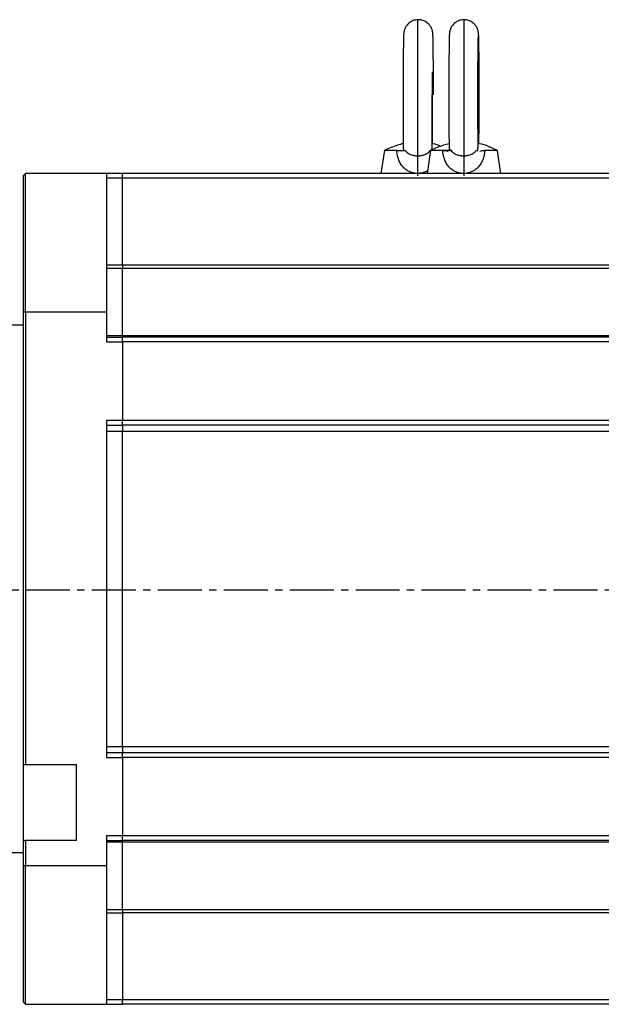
# Model space of a CAD drawing. Header units: millimetres. Extents: x 32146 to 33966, y 9971 to 11065.
# Tile 45 of 54: x 33641 to 33767, y 10259 to 10472. Entities that reach past the tile are written whole.
import ezdxf

# ---------------------------------------------------------------- set-up
doc = ezdxf.new("R2010")
doc.units = ezdxf.units.MM
doc.linetypes.add('CENTER2', pattern=[28.575, 19.05, -3.175, 3.175, -3.175])
doc.layers.add('Center', color=1, linetype='CENTER2')
doc.layers.add('Dim', color=2, linetype='Continuous')

msp = doc.modelspace()

# ---------------------------------------------------------------- linework, layer by layer
at = {"color": 7, "linetype": 'Continuous', "lineweight": 25}
for p, q in [((33719.57, 10444.11), (33718.82, 10439.1)), ((33722.24, 10444.1), (33719.57, 10444.1)), ((33723.74, 10444.33), (33723.69, 10444.1)), ((33729.57, 10444.11), (33728.82, 10439.1)), ((33732.2, 10444.1), (33729.57, 10444.1)), ((33734.06, 10444.1), (33731.36, 10444.1)), ((33734.06, 10444.1), (33733.64, 10444.26)), ((33733.7, 10444.31), (33733.65, 10444.07)), ((33739.84, 10444.07), (33739.81, 10444.62)), ((33744.06, 10444.1), (33741.32, 10444.1)), ((33744.82, 10439.1), (33744.06, 10444.1)), ((33641.82, 10439.1), (33641.32, 10438.6)), ((33641.32, 10438.6), (33641.32, 10409.1)), ((33659.32, 10439.1), (33641.82, 10439.1)), ((33641.82, 10409.1), (33641.82, 10439.1)), ((33659.32, 10439.1), (33659.32, 10409.1)), ((33662.82, 10439.1), (33659.32, 10439.1)), ((33662.82, 10438.1), (33659.32, 10438.1)), ((33662.82, 10438.1), (33662.82, 10439.1)), ((33784.82, 10439.1), (33662.82, 10439.1)), ((33662.82, 10419.31), (33662.82, 10438.1)), ((33784.82, 10438.1), (33662.82, 10438.1)), ((33659.32, 10419.31), (33662.82, 10419.31)), ((33662.82, 10418.53), (33659.32, 10418.53)), ((33662.82, 10419.31), (33662.82, 10418.53)), ((33662.82, 10419.31), (33784.82, 10419.31)), ((33662.82, 10403.98), (33662.82, 10418.53)), ((33784.82, 10418.53), (33662.82, 10418.53)), ((33641.32, 10409.1), (33641.82, 10409.1)), ((33641.32, 10409.1), (33641.32, 10311.06)), ((33641.82, 10409.1), (33659.32, 10409.1)), ((33641.82, 10409.1), (33641.82, 10311.06)), ((33659.32, 10409.1), (33659.32, 10402.6)), ((33641.32, 10406.25), (33638.12, 10406.25)), ((33659.32, 10403.98), (33662.82, 10403.98)), ((33659.32, 10403.6), (33662.82, 10403.6)), ((33662.82, 10403.98), (33662.82, 10403.6)), ((33662.82, 10403.98), (33784.82, 10403.98)), ((33662.82, 10402.6), (33662.82, 10403.6)), ((33784.82, 10403.6), (33662.82, 10403.6)), ((33659.32, 10402.6), (33662.82, 10402.6)), ((33662.82, 10402.6), (33662.82, 10385.6)), ((33784.82, 10402.6), (33662.82, 10402.6)), ((33659.32, 10385.6), (33659.32, 10312.6)), ((33662.82, 10385.6), (33659.32, 10385.6)), ((33659.32, 10384.6), (33662.82, 10384.6)), ((33662.82, 10384.6), (33662.82, 10385.6)), ((33784.82, 10385.6), (33662.82, 10385.6)), ((33662.82, 10384.6), (33662.82, 10383.21)), ((33784.82, 10384.6), (33662.82, 10384.6)), ((33662.82, 10383.21), (33659.32, 10383.21)), ((33662.82, 10314.98), (33662.82, 10383.21)), ((33784.82, 10383.21), (33662.82, 10383.21)), ((33659.32, 10314.98), (33662.82, 10314.98)), ((33662.82, 10314.98), (33662.82, 10313.6)), ((33662.82, 10314.98), (33784.82, 10314.98)), ((33662.82, 10313.6), (33659.32, 10313.6)), ((33659.32, 10312.6), (33662.82, 10312.6)), ((33662.82, 10312.6), (33662.82, 10313.6)), ((33784.82, 10313.6), (33662.82, 10313.6)), ((33662.82, 10312.6), (33662.82, 10295.6)), ((33784.82, 10312.6), (33662.82, 10312.6)), ((33641.32, 10311.06), (33641.82, 10311.06)), ((33641.32, 10311.06), (33641.32, 10294.56)), ((33641.82, 10311.06), (33652.82, 10311.06)), ((33652.82, 10294.56), (33652.82, 10311.06)), ((33641.32, 10294.56), (33641.82, 10294.56)), ((33641.32, 10294.56), (33641.32, 10289.1)), ((33652.82, 10294.56), (33641.82, 10294.56)), ((33641.82, 10294.56), (33641.82, 10289.1)), ((33659.32, 10295.6), (33659.32, 10289.1)), ((33662.82, 10295.6), (33659.32, 10295.6)), ((33659.32, 10294.6), (33662.82, 10294.6)), ((33662.82, 10294.6), (33662.82, 10295.6)), ((33784.82, 10295.6), (33662.82, 10295.6)), ((33662.82, 10294.6), (33662.82, 10294.22)), ((33784.82, 10294.6), (33662.82, 10294.6)), ((33662.82, 10294.22), (33659.32, 10294.22)), ((33662.82, 10279.67), (33662.82, 10294.22)), ((33784.82, 10294.22), (33662.82, 10294.22)), ((33638.12, 10291.95), (33641.32, 10291.95)), ((33641.32, 10289.1), (33641.32, 10259.6)), ((33641.82, 10289.1), (33641.32, 10289.1)), ((33659.32, 10289.1), (33641.82, 10289.1)), ((33641.82, 10259.1), (33641.82, 10289.1)), ((33659.32, 10289.1), (33659.32, 10259.1)), ((33659.32, 10279.67), (33662.82, 10279.67)), ((33662.82, 10279.67), (33662.82, 10278.88)), ((33662.82, 10279.67), (33784.82, 10279.67)), ((33659.32, 10278.88), (33662.82, 10278.88)), ((33662.82, 10278.88), (33662.82, 10260.1)), ((33784.82, 10278.88), (33662.82, 10278.88)), ((33641.32, 10259.6), (33641.82, 10259.1)), ((33641.82, 10259.1), (33659.32, 10259.1)), ((33662.82, 10260.1), (33659.32, 10260.1)), ((33659.32, 10259.1), (33662.82, 10259.1)), ((33662.82, 10259.1), (33662.82, 10260.1)), ((33784.82, 10260.1), (33662.82, 10260.1)), ((33784.82, 10259.1), (33662.82, 10259.1))]:
    msp.add_line(p, q, dxfattribs=at)
for points, knots in [([(33730.2, 10456.1), (33730.2, 10456.77), (33730.19, 10457.72), (33730.19, 10459.07), (33730.19, 10460.18), (33730.18, 10461.43), (33730.18, 10462.67), (33730.17, 10463.86), (33730.16, 10464.97), (33730.15, 10465.97), (33730.14, 10466.84), (33730.13, 10467.57), (33730.11, 10468.17), (33730.1, 10468.64), (33730.09, 10469), (33730.08, 10469.27), (33730.06, 10469.47), (33730.03, 10469.75), (33729.97, 10470.04), (33729.86, 10470.38), (33729.65, 10470.85), (33729.23, 10471.43), (33728.56, 10471.99), (33727.69, 10472.35), (33726.74, 10472.44), (33725.8, 10472.25), (33724.96, 10471.78), (33724.35, 10471.14), (33724.01, 10470.52), (33723.85, 10470.04), (33723.78, 10469.69), (33723.75, 10469.42), (33723.74, 10469.16), (33723.72, 10468.74), (33723.7, 10468.09), (33723.69, 10467.29), (33723.67, 10466.37), (33723.66, 10465.32), (33723.65, 10464.15), (33723.64, 10462.87), (33723.64, 10461.5), (33723.63, 10460.18), (33723.63, 10458.94), (33723.62, 10457.63), (33723.62, 10456.67), (33723.62, 10456.1)], [0, 0, 0, 0, 0.041211, 0.057334, 0.083879, 0.11085, 0.139176, 0.168005, 0.196955, 0.225684, 0.253905, 0.281346, 0.307727, 0.332753, 0.356128, 0.377677, 0.398401, 0.408037, 0.415222, 0.421787, 0.431587, 0.446851, 0.465232, 0.484332, 0.503514, 0.522709, 0.541918, 0.56117, 0.575997, 0.585255, 0.593384, 0.605236, 0.628064, 0.663284, 0.697874, 0.730817, 0.762609, 0.793041, 0.824651, 0.856313, 0.887063, 0.918623, 0.941901, 0.964983, 1, 1, 1, 1]), ([(33740.1, 10456.1), (33740.1, 10456.77), (33740.1, 10457.72), (33740.1, 10459.07), (33740.09, 10460.18), (33740.09, 10461.43), (33740.08, 10462.67), (33740.08, 10463.86), (33740.07, 10464.97), (33740.06, 10465.97), (33740.04, 10466.84), (33740.03, 10467.57), (33740.02, 10468.17), (33740.01, 10468.64), (33740, 10469), (33739.98, 10469.27), (33739.97, 10469.47), (33739.93, 10469.75), (33739.87, 10470.04), (33739.76, 10470.38), (33739.55, 10470.85), (33739.14, 10471.43), (33738.46, 10471.99), (33737.59, 10472.35), (33736.64, 10472.44), (33735.7, 10472.25), (33734.86, 10471.78), (33734.25, 10471.14), (33733.91, 10470.52), (33733.76, 10470.04), (33733.69, 10469.69), (33733.66, 10469.42), (33733.64, 10469.16), (33733.62, 10468.74), (33733.61, 10468.09), (33733.59, 10467.29), (33733.58, 10466.37), (33733.57, 10465.32), (33733.56, 10464.15), (33733.55, 10462.87), (33733.54, 10461.5), (33733.54, 10460.18), (33733.53, 10458.94), (33733.53, 10457.63), (33733.53, 10456.67), (33733.53, 10456.1)], [0, 0, 0, 0, 0.041211, 0.057334, 0.083879, 0.11085, 0.139176, 0.168005, 0.196955, 0.225684, 0.253905, 0.281346, 0.307727, 0.332753, 0.356128, 0.377677, 0.398401, 0.408037, 0.415222, 0.421787, 0.431587, 0.446851, 0.465232, 0.484332, 0.503514, 0.522709, 0.541918, 0.56117, 0.575997, 0.585255, 0.593384, 0.605236, 0.628064, 0.663284, 0.697874, 0.730817, 0.762609, 0.793041, 0.824651, 0.856313, 0.887063, 0.918623, 0.941901, 0.964983, 1, 1, 1, 1]), ([(33739.9, 10444.59), (33739.9, 10444.63), (33739.89, 10444.9), (33739.88, 10445.55), (33739.87, 10446.51), (33739.86, 10447.61), (33739.85, 10448.84), (33739.84, 10450.22), (33739.84, 10451.6), (33739.83, 10452.9), (33739.83, 10454.1), (33739.83, 10455.16), (33739.83, 10456.52), (33739.83, 10457.7), (33739.83, 10459.04), (33739.84, 10460.14), (33739.84, 10461.39), (33739.85, 10462.62), (33739.85, 10463.8), (33739.86, 10464.89), (33739.87, 10465.88), (33739.89, 10466.73), (33739.9, 10467.44), (33739.91, 10468), (33739.92, 10468.43), (33739.93, 10468.7), (33739.94, 10468.86), (33739.94, 10468.87), (33739.94, 10468.88)], [0, 0, 0, 0, 0.010528, 0.058777, 0.103005, 0.149719, 0.196942, 0.243554, 0.295028, 0.33338, 0.366576, 0.407499, 0.429924, 0.491032, 0.515047, 0.554566, 0.594721, 0.636879, 0.679758, 0.722763, 0.765362, 0.807085, 0.847461, 0.88597, 0.921977, 0.954669, 0.982974, 1, 1, 1, 1]), ([(33729.99, 10445.58), (33729.99, 10445.74), (33729.99, 10446.2), (33730, 10447.11), (33730, 10448.29), (33730, 10449.58), (33730, 10450.94), (33730.01, 10452.22), (33730.01, 10453.3), (33730.01, 10454.1), (33730.01, 10454.68), (33730.01, 10455.09), (33730.01, 10455.39), (33730.01, 10455.59), (33730.01, 10455.74), (33730.01, 10455.85), (33730.01, 10455.92), (33730.01, 10455.97), (33730.01, 10456.01), (33730.01, 10456.03), (33730.01, 10456.05), (33730.01, 10456.07), (33730.01, 10456.08), (33730.01, 10456.08), (33730.01, 10464.86), (33729.97, 10460.48), (33729.92, 10456.1)], [0, 0, 0, 0, 0.021126, 0.060241, 0.100662, 0.140967, 0.179758, 0.218248, 0.246523, 0.266911, 0.28147, 0.291817, 0.299151, 0.304343, 0.308017, 0.310616, 0.312454, 0.313754, 0.314673, 0.315323, 0.315782, 0.316108, 0.316338, 0.3165, 0.316553, 1, 1, 1, 1]), ([(33723.62, 10456.1), (33723.62, 10455.44), (33723.62, 10454.52), (33723.62, 10453.19), (33723.63, 10452.09), (33723.63, 10450.84), (33723.63, 10449.6), (33723.63, 10448.41), (33723.63, 10447.31), (33723.64, 10446.31), (33723.64, 10445.44), (33723.64, 10444.78), (33723.65, 10444.46), (33723.65, 10444.34)], [0, 0, 0, 0, 0.135282, 0.18959, 0.278828, 0.36971, 0.465272, 0.562597, 0.660352, 0.757357, 0.852604, 0.945124, 1, 1, 1, 1]), ([(33729.95, 10444.36), (33729.95, 10444.4), (33729.94, 10444.65), (33729.94, 10445.27), (33729.94, 10446.21), (33729.93, 10447.28), (33729.93, 10448.48), (33729.93, 10449.78), (33729.93, 10451.12), (33729.93, 10452.37), (33729.92, 10453.56), (33729.92, 10454.76), (33729.92, 10455.63), (33729.92, 10456.1)], [0, 0, 0, 0, 0.01908, 0.131212, 0.232651, 0.33731, 0.444063, 0.550234, 0.651582, 0.74971, 0.822013, 0.902837, 1, 1, 1, 1]), ([(33733.53, 10456.1), (33733.53, 10455.42), (33733.53, 10454.48), (33733.53, 10453.12), (33733.54, 10452.02), (33733.54, 10450.76), (33733.55, 10449.52), (33733.56, 10448.33), (33733.56, 10447.23), (33733.57, 10446.23), (33733.59, 10445.36), (33733.6, 10444.72), (33733.6, 10444.42), (33733.6, 10444.32)], [0, 0, 0, 0, 0.139676, 0.194324, 0.284296, 0.375709, 0.471713, 0.569426, 0.667545, 0.764919, 0.860571, 0.953575, 1, 1, 1, 1]), ([(33740.05, 10445.57), (33740.05, 10445.67), (33740.05, 10446.05), (33740.06, 10446.88), (33740.07, 10448.04), (33740.08, 10449.32), (33740.09, 10450.7), (33740.09, 10452.01), (33740.1, 10453.25), (33740.1, 10454.57), (33740.1, 10455.52), (33740.1, 10456.1)], [0, 0, 0, 0, 0.041103, 0.164025, 0.29171, 0.4196, 0.543809, 0.67129, 0.76532, 0.858556, 1, 1, 1, 1]), ([(33723.69, 10445.59), (33723.25, 10445.46), (33721.87, 10445.08), (33720.55, 10444.51), (33719.65, 10444.12)], [0, 0, 0, 0, 0.319305, 1, 1, 1, 1]), ([(33726.79, 10439.1), (33726.73, 10439.1), (33726.6, 10439.1), (33726.41, 10439.11), (33726.23, 10439.13), (33726.04, 10439.16), (33725.86, 10439.19), (33725.68, 10439.24), (33725.5, 10439.29), (33725.32, 10439.35), (33724.93, 10439.5), (33724.36, 10439.8), (33723.68, 10440.37), (33723.11, 10441.09), (33722.75, 10441.81), (33722.52, 10442.45), (33722.39, 10442.98), (33722.29, 10443.53), (33722.26, 10443.91), (33722.24, 10444.1)], [0, 0, 0, 0, 0.02383, 0.047605, 0.071365, 0.095151, 0.119001, 0.142957, 0.167057, 0.19134, 0.215844, 0.32942, 0.446866, 0.574697, 0.706096, 0.778147, 0.850838, 0.924642, 1, 1, 1, 1]), ([(33722.24, 10444.1), (33722.47, 10444.1), (33722.67, 10444.1), (33723.05, 10444.1), (33723.22, 10444.1), (33723.67, 10444.1), (33723.89, 10444.1), (33724.08, 10444.1)], [0, 0, 0, 0, 0.25, 0.25, 0.5, 0.5, 1, 1, 1, 1]), ([(33724.08, 10444.1), (33724.1, 10444.06), (33724.15, 10443.99), (33724.24, 10443.88), (33724.34, 10443.77), (33724.45, 10443.66), (33724.58, 10443.56), (33724.72, 10443.46), (33724.93, 10443.33), (33725.24, 10443.19), (33725.6, 10443.07), (33725.95, 10442.99), (33726.25, 10442.95), (33726.52, 10442.93), (33726.7, 10442.93), (33726.78, 10442.92)], [0, 0, 0, 0, 0.043406, 0.090172, 0.140365, 0.194043, 0.251255, 0.309359, 0.375897, 0.500973, 0.640965, 0.750227, 0.835614, 0.91886, 1, 1, 1, 1]), ([(33726.78, 10442.92), (33726.84, 10442.92), (33726.94, 10442.93), (33727.11, 10442.93), (33727.27, 10442.95), (33727.43, 10442.97), (33727.66, 10443), (33727.97, 10443.07), (33728.32, 10443.18), (33728.6, 10443.31), (33728.78, 10443.41), (33728.9, 10443.49), (33729.04, 10443.59), (33729.2, 10443.73), (33729.37, 10443.91), (33729.46, 10444.04), (33729.5, 10444.1)], [0, 0, 0, 0, 0.048521, 0.0978, 0.147848, 0.198671, 0.250277, 0.35958, 0.499934, 0.602426, 0.666508, 0.709847, 0.749725, 0.8427, 0.926037, 1, 1, 1, 1]), ([(33733.58, 10445.55), (33733.18, 10445.44), (33731.83, 10445.07), (33730.55, 10444.51), (33729.65, 10444.12)], [0, 0, 0, 0, 0.300853, 1, 1, 1, 1]), ([(33731.76, 10444.96), (33731.25, 10445.2), (33730.66, 10445.47), (33730.02, 10445.58), (33729.94, 10445.59)], [0, 0, 0, 0, 0.866946, 1, 1, 1, 1]), ([(33736.73, 10439.1), (33736.67, 10439.1), (33736.54, 10439.1), (33736.36, 10439.11), (33736.17, 10439.13), (33735.98, 10439.16), (33735.8, 10439.19), (33735.62, 10439.24), (33735.44, 10439.29), (33735.26, 10439.35), (33734.87, 10439.5), (33734.3, 10439.8), (33733.63, 10440.37), (33733.06, 10441.09), (33732.7, 10441.81), (33732.48, 10442.45), (33732.35, 10442.98), (33732.25, 10443.53), (33732.21, 10443.91), (33732.2, 10444.1)], [0, 0, 0, 0, 0.02383, 0.047605, 0.071365, 0.095151, 0.119001, 0.142957, 0.167057, 0.19134, 0.215844, 0.32942, 0.446866, 0.574697, 0.706096, 0.778147, 0.850838, 0.924642, 1, 1, 1, 1]), ([(33733.64, 10444.1), (33733.65, 10444.1), (33733.67, 10444.1), (33733.71, 10444.1), (33733.77, 10444.1), (33733.83, 10444.1), (33733.91, 10444.1), (33733.98, 10444.1), (33734.01, 10444.1)], [0, 0, 0, 0, 0.173706, 0.344568, 0.512604, 0.677835, 0.840287, 1, 1, 1, 1]), ([(33734.19, 10444.1), (33734.17, 10444.1), (33734.11, 10444.1), (33734.04, 10444.1), (33733.98, 10444.1), (33733.92, 10444.1), (33733.88, 10444.1), (33733.84, 10444.1), (33733.8, 10444.1), (33733.79, 10444.1), (33733.78, 10444.1)], [0, 0, 0, 0, 0.119531, 0.240597, 0.363215, 0.4874, 0.613163, 0.740512, 0.869455, 1, 1, 1, 1]), ([(33734.01, 10444.1), (33734.04, 10444.06), (33734.09, 10443.99), (33734.18, 10443.88), (33734.27, 10443.77), (33734.39, 10443.66), (33734.52, 10443.56), (33734.66, 10443.46), (33734.87, 10443.33), (33735.17, 10443.19), (33735.54, 10443.07), (33735.88, 10442.99), (33736.18, 10442.95), (33736.45, 10442.93), (33736.63, 10442.93), (33736.72, 10442.92)], [0, 0, 0, 0, 0.043406, 0.090172, 0.140365, 0.194043, 0.251255, 0.309359, 0.375897, 0.500973, 0.640965, 0.750227, 0.835614, 0.91886, 1, 1, 1, 1]), ([(33736.72, 10442.92), (33736.77, 10442.92), (33736.88, 10442.93), (33737.04, 10442.93), (33737.2, 10442.95), (33737.36, 10442.97), (33737.59, 10443), (33737.9, 10443.07), (33738.25, 10443.18), (33738.53, 10443.31), (33738.71, 10443.41), (33738.83, 10443.49), (33738.98, 10443.59), (33739.14, 10443.73), (33739.31, 10443.91), (33739.4, 10444.04), (33739.44, 10444.1)], [0, 0, 0, 0, 0.0485206, 0.0978003, 0.1478478, 0.1986709, 0.2502772, 0.3595801, 0.4999343, 0.6024262, 0.666508, 0.7098465, 0.749725, 0.8426998, 0.9260374, 1, 1, 1, 1]), ([(33741.32, 10444.1), (33741.31, 10444), (33741.29, 10443.81), (33741.26, 10443.53), (33741.21, 10443.25), (33741.16, 10442.98), (33741.09, 10442.71), (33741.02, 10442.45), (33740.94, 10442.2), (33740.76, 10441.73), (33740.43, 10441.09), (33739.86, 10440.37), (33739.18, 10439.8), (33738.56, 10439.48), (33738.07, 10439.3), (33737.74, 10439.21), (33737.41, 10439.14), (33737.07, 10439.1), (33736.85, 10439.1), (33736.73, 10439.1)], [0, 0, 0, 0, 0.037892, 0.075335, 0.112379, 0.149079, 0.185488, 0.221667, 0.257675, 0.293573, 0.425064, 0.552865, 0.670197, 0.783654, 0.827703, 0.871132, 0.914168, 0.957046, 1, 1, 1, 1]), ([(33739.44, 10444.1), (33739.47, 10444.1), (33739.52, 10444.1), (33739.59, 10444.1), (33739.65, 10444.1), (33739.71, 10444.1), (33739.75, 10444.1), (33739.79, 10444.1), (33739.83, 10444.1), (33739.85, 10444.1), (33739.85, 10444.1)], [0, 0, 0, 0, 0.1195313, 0.2405972, 0.3632155, 0.4874003, 0.6131628, 0.7405119, 0.8694554, 1, 1, 1, 1]), ([(33744.06, 10444.1), (33742.8, 10444.69), (33741.45, 10445.34), (33739.99, 10445.58), (33739.88, 10445.6)], [0, 0, 0, 0, 0.929368, 1, 1, 1, 1]), ([(33728.9, 10439.66), (33728.75, 10439.58), (33728.36, 10439.36), (33727.64, 10439.15), (33727.07, 10439.11), (33726.79, 10439.1)], [0, 0, 0, 0, 0.240563, 0.623315, 1, 1, 1, 1])]:
    msp.add_open_spline(points, degree=3, knots=knots, dxfattribs=at)
for points in [[(33732.2, 10444.1), (33732.61, 10444.1), (33732.93, 10444.03), (33733.21, 10443.93)], [(33732.31, 10444.1), (33732.73, 10444.1), (33733.06, 10444.03), (33733.35, 10443.93)], [(33740.28, 10443.93), (33740.57, 10444.03), (33740.9, 10444.1), (33741.32, 10444.1)]]:
    msp.add_open_spline(points, degree=3, dxfattribs=at)
at = {"layer": 'Center', "ltscale": 0.5}
msp.add_line((33513.32, 10348.87), (33892.61, 10348.87), dxfattribs=at)
at = {"layer": 'Dim'}
for p, q in [((33726.82, 10438.6), (33726.82, 10472.4)), ((33736.82, 10438.6), (33736.82, 10472.4))]:
    msp.add_line(p, q, dxfattribs=at)

doc.saveas('drawing.dxf')
